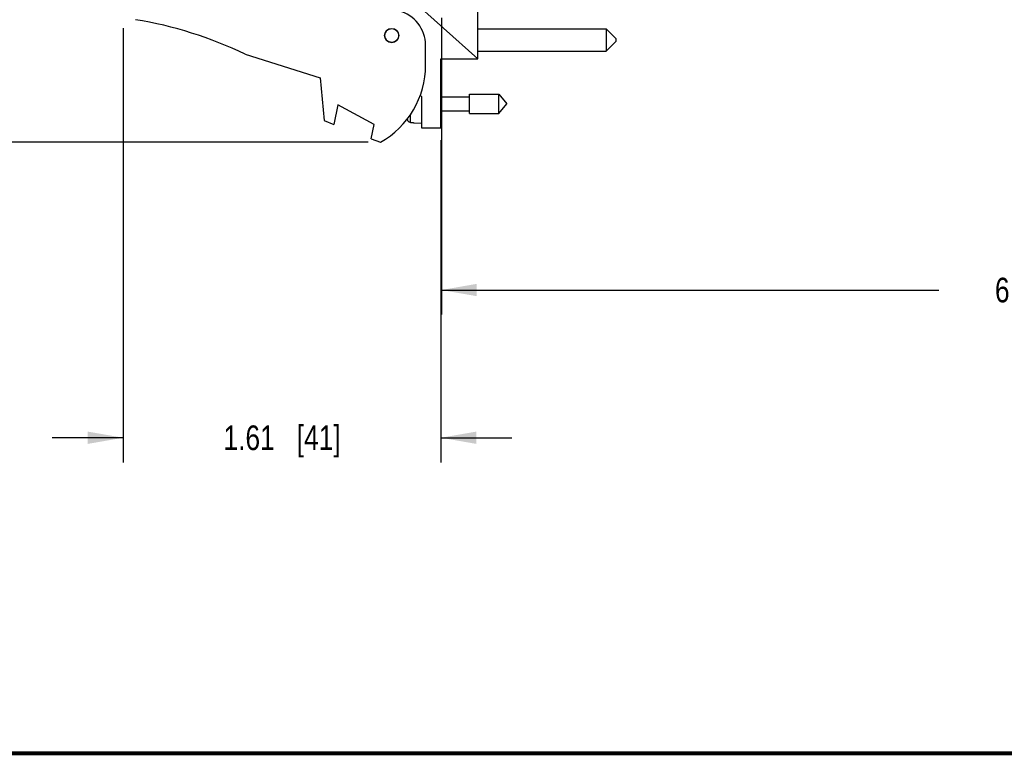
# Model space of a CAD drawing. Header units: inches. Extents: x 0.2 to 16.8, y 0.1 to 10.8.
# Tile 12 of 21: x 6.4 to 11.4, y 0.2 to 4. Entities that reach past the tile are written whole.
import ezdxf

# ---------------------------------------------------------------- set-up
doc = ezdxf.new("R2010")
doc.units = ezdxf.units.IN
doc.header["$LTSCALE"] = 0.935
doc.header["$MEASUREMENT"] = 0
doc.layers.get('0').update_dxf_attribs({"linetype": 'CONTINUOUS'})
doc.layers.add('DIMENSIONS', color=7, linetype='CONTINUOUS')
doc.styles.get("Standard").update_dxf_attribs({"font": 'txt', "width": 0.8})
doc.dimstyles.new('DIMSTYLE_1', dxfattribs={"dimtxt": 0.125, "dimasz": 0.18, "dimexe": 0.125, "dimexo": 0.0625, "dimgap": 0.0625, "dimtad": 0, "dimtih": 1, "dimtoh": 1, "dimzin": 4, "dimdsep": 46, "dimtxsty": 'STANDARD', "dimblk": '_FILLED', "dimblk1": '_FILLED', "dimblk2": '_FILLED', "dimcen": 0.09, "dimadec": 0, "dimazin": 0, "dimtp": 0.005, "dimtm": 0.005, "dimtfac": 1, "dimtofl": 0, "dimtmove": 0, "dimatfit": 3, "dimldrblk": '_FILLED', "dimfxl": 1, "dimtolj": 1, "dimtzin": 4, "dimarcsym": 0})

# ---------------------------------------------------------------- blocks, each defined once
blk = doc.blocks.new('_FILLED')
at = {"color": 0, "linetype": 'BYBLOCK'}
blk.add_solid([(0, 0), (-1, 0.174), (-1, -0.174)], dxfattribs=at)
blk = doc.blocks.new('*D6')
at = {"layer": 'DIMENSIONS', "color": 2, "linetype": 'CONTINUOUS'}
for p, q in [((6.8855, 3.9403), (6.8855, 1.7358)), ((8.4985, 3.3713), (8.4985, 1.7358)), ((6.8855, 1.8608), (6.5255, 1.8608)), ((8.4985, 1.8608), (8.8585, 1.8608))]:
    blk.add_line(p, q, dxfattribs=at)
at = {"layer": 'DIMENSIONS', "color": 2, "linetype": 'CONTINUOUS', "xscale": 0.18, "yscale": 0.18, "zscale": 0.18}
blk.add_blockref('_FILLED', (6.8855, 1.8608), dxfattribs=at)
at = {"layer": 'DIMENSIONS', "color": 2, "linetype": 'CONTINUOUS', "xscale": 0.18, "yscale": 0.18, "zscale": 0.18, "rotation": 180}
blk.add_blockref('_FILLED', (8.4985, 1.8608), dxfattribs=at)
at = {"layer": 'DIMENSIONS', "color": 2, "linetype": 'CONTINUOUS', "insert": (7.692, 1.9233), "char_height": 0.125, "width": 0.925, "attachment_point": 2, "line_spacing_factor": 0.9}
blk.add_mtext('1.61{\\Ftxt.shx;\\W1.000000;\\H0.125000; }[41]', dxfattribs=at)
blk = doc.blocks.new('*D7')
at = {"layer": 'DIMENSIONS', "color": 2, "linetype": 'CONTINUOUS'}
for p, q in [((14.9005, 4.0157), (14.9005, 2.4858)), ((8.5005, 3.993), (8.5005, 2.4858)), ((8.5005, 2.6108), (11.0255, 2.6108)), ((14.9005, 2.6108), (12.3755, 2.6108))]:
    blk.add_line(p, q, dxfattribs=at)
at = {"layer": 'DIMENSIONS', "color": 2, "linetype": 'CONTINUOUS', "xscale": 0.18, "yscale": 0.18, "zscale": 0.18, "rotation": 180}
blk.add_blockref('_FILLED', (8.5005, 2.6108), dxfattribs=at)
at = {"layer": 'DIMENSIONS', "color": 2, "linetype": 'CONTINUOUS', "xscale": 0.18, "yscale": 0.18, "zscale": 0.18}
blk.add_blockref('_FILLED', (14.9005, 2.6108), dxfattribs=at)
at = {"layer": 'DIMENSIONS', "color": 2, "linetype": 'CONTINUOUS', "insert": (11.7005, 2.6733), "char_height": 0.125, "width": 1.225, "attachment_point": 2, "line_spacing_factor": 0.9}
blk.add_mtext('6.40{\\Ftxt.shx;\\W1.000000;\\H0.125000; }[162.6]', dxfattribs=at)
blk = doc.blocks.new('*D11')
at = {"layer": 'DIMENSIONS', "color": 2, "linetype": 'CONTINUOUS'}
for p, q in [((8.338, 8.4985), (6.0105, 8.4985)), ((6.1355, 8.4985), (6.1355, 6.0546)), ((6.1355, 3.3608), (6.1355, 5.8046)), ((8.129, 3.3608), (6.0105, 3.3608))]:
    blk.add_line(p, q, dxfattribs=at)
at = {"layer": 'DIMENSIONS', "color": 2, "linetype": 'CONTINUOUS', "xscale": 0.18, "yscale": 0.18, "zscale": 0.18}
for p, rotation in [((6.1355, 8.4985), 90), ((6.1355, 3.3608), 270)]:
    blk.add_blockref('_FILLED', p, dxfattribs=dict(at, rotation=rotation))
at = {"layer": 'DIMENSIONS', "color": 2, "linetype": 'CONTINUOUS', "insert": (6.1355, 5.9921), "char_height": 0.125, "width": 1.225, "attachment_point": 2, "line_spacing_factor": 0.9}
blk.add_mtext('5.14{\\Ftxt.shx;\\W1.000000;\\H0.125000; }[130.5]', dxfattribs=at)

msp = doc.modelspace()

# ---------------------------------------------------------------- linework, layer by layer
at = {"color": 7, "linetype": 'CONTINUOUS'}
for p, q in [((8.6865, 3.7838), (8.6865, 4.3628)), ((8.6865, 3.7838), (8.3055, 4.1244)), ((8.6865, 3.9376), (9.3365, 3.9376)), ((9.3865, 3.8876), (9.3365, 3.9376)), ((9.3365, 3.9376), (9.3365, 3.8226)), ((8.4205, 3.7527), (8.4205, 3.8535)), ((9.3865, 3.8726), (9.3365, 3.8226)), ((9.3865, 3.8876), (9.3865, 3.8726)), ((7.5055, 3.8075), (7.8855, 3.6878)), ((8.6865, 3.8226), (9.3365, 3.8226)), ((8.4985, 3.4338), (8.4985, 3.7838)), ((8.4985, 3.7838), (8.6865, 3.7838)), ((7.8855, 3.6878), (7.9055, 3.4708)), ((8.3936, 3.5995), (8.4005, 3.5938)), ((8.6442, 3.5065), (8.6442, 3.605)), ((8.6442, 3.605), (8.7923, 3.605)), ((8.7923, 3.605), (8.8336, 3.5558)), ((8.7923, 3.5065), (8.7923, 3.605)), ((7.9755, 3.5515), (7.9555, 3.4515)), ((8.1595, 3.4515), (7.9755, 3.5515)), ((8.4005, 3.5938), (8.4005, 3.4338)), ((8.4985, 3.5908), (8.6442, 3.5908)), ((8.7923, 3.5065), (8.8336, 3.5558)), ((8.3434, 3.462), (8.3434, 3.501)), ((8.4985, 3.5207), (8.6442, 3.5207)), ((8.6442, 3.5065), (8.7923, 3.5065)), ((7.9055, 3.4708), (7.9555, 3.4515)), ((8.1449, 3.3787), (8.1595, 3.4515)), ((8.3291, 3.4737), (8.3291, 3.481)), ((8.3434, 3.462), (8.346, 3.4619)), ((8.346, 3.4619), (8.3487, 3.4617)), ((8.3487, 3.4617), (8.3513, 3.4616)), ((8.3513, 3.4616), (8.3539, 3.4614)), ((8.3539, 3.4614), (8.3566, 3.4613)), ((8.3566, 3.4613), (8.3592, 3.4611)), ((8.3592, 3.4611), (8.3592, 3.4601)), ((8.3592, 3.4601), (8.4005, 3.4577)), ((8.4005, 3.4338), (8.4985, 3.4338)), ((8.1449, 3.3787), (8.1915, 3.3608))]:
    msp.add_line(p, q, dxfattribs=at)
at = {"color": 7, "linetype": 'CONTINUOUS', "const_width": 0.02}
msp.add_lwpolyline([(0.25, 0.2586), (16.75, 0.2586)], dxfattribs=at)
at = {"color": 7, "linetype": 'CONTINUOUS'}
for radius in [0.0365, 0.035]:
    msp.add_circle((8.2485, 3.9028), radius, dxfattribs=at)
for centre, radius, start, end in [((8.2405, 3.8535), 0.18, 0, 75.5225), ((6.6242, 1.9832), 2.026, 64.2145, 80.8167), ((7.9705, 3.7527), 0.45, 299.4136, 360), ((8.6309, 3.5558), 0.3127, 194.1969, 195.2119), ((8.3447, 3.4779), 0.0161, 195.2154, 202.8445), ((8.3443, 3.4776), 0.0156, 258.7886, 266.6528)]:
    msp.add_arc(centre, radius, start, end, dxfattribs=at)
msp.add_open_spline([(8.3413, 3.4623), (8.34, 3.4626), (8.3376, 3.4634), (8.3343, 3.4654), (8.3316, 3.4683), (8.3303, 3.4705), (8.3298, 3.4717)], degree=3, knots=[0, 0, 0, 0, 0.249994, 0.49999, 0.74999, 1, 1, 1, 1], dxfattribs=at)

# ---------------------------------------------------------------- dimensions: what is measured, and where the dimension line sits
at = {"layer": 'DIMENSIONS', "color": 2, "linetype": 'CONTINUOUS'}
for base, p1, p2, angle, picture, middle in [((6.1355, 8.4985), (8.1915, 3.3608), (8.4005, 8.4985), 90, '*D11', (6.1355, 5.9296)), ((6.8855, 1.8608), (8.4985, 3.4338), (6.8855, 4.0028), 180, '*D6', (7.692, 1.8608))]:
    dim = msp.add_linear_dim(base=base, p1=p1, p2=p2, angle=angle, dimstyle='DIMSTYLE_1', dxfattribs=at)
    dim.commit()
    dim.dimension.update_dxf_attribs({"geometry": picture, "text_midpoint": middle, "dimtype": 160})
dim = msp.add_linear_dim(base=(14.9005, 2.6108), p1=(8.5005, 4.0555), p2=(14.9005, 4.0782), dimstyle='DIMSTYLE_1', dxfattribs=at)
dim.commit()
dim.dimension.update_dxf_attribs({"geometry": '*D7', "text_midpoint": (11.7005, 2.6108), "dimtype": 160})

doc.saveas('drawing.dxf')
